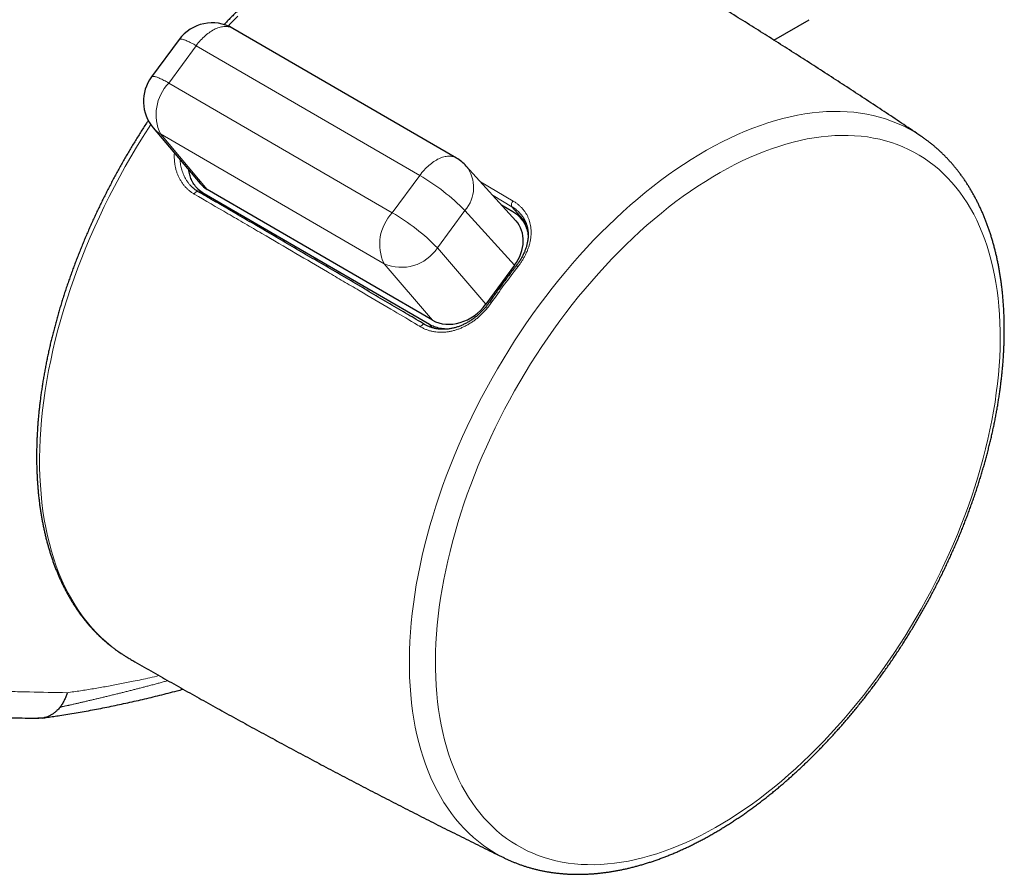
# Model space of a CAD drawing. Header units: millimetres. Extents: x 8 to 656, y 12 to 357.
# Tile 43 of 53: x 608 to 656, y 84 to 125. Entities that reach past the tile are written whole.
import ezdxf

# ---------------------------------------------------------------- set-up
doc = ezdxf.new("R2010")
doc.units = ezdxf.units.MM

msp = doc.modelspace()

# ---------------------------------------------------------------- linework, layer by layer
at = {"color": 7, "linetype": 'Continuous', "lineweight": 30}
for p, q in [((644.853, 124.131), (646.563, 125.119)), ((629.444, 118.401), (618.589, 124.697)), ((615.976, 124.154), (614.641, 122.342)), ((614.723, 119.866), (617, 117.168)), ((632.335, 115.358), (629.922, 118.016)), ((616.814, 116.984), (617.096, 116.662)), ((628.132, 110.329), (617.19, 116.675)), ((628.278, 110.538), (617.348, 116.877)), ((631.634, 116.13), (632.176, 115.816)), ((632.85, 115.166), (632.552, 115.507)), ((632.267, 113.199), (630.871, 111.304)), ((613.501, 94.146), (613.554, 94.115))]:
    msp.add_line(p, q, dxfattribs=at)
at = {"color": 252, "linetype": 'Continuous', "lineweight": 0}
for p, q in [((616.807, 123.857), (615.472, 122.045)), ((627.662, 117.561), (616.807, 123.857)), ((615.472, 122.045), (626.327, 115.749)), ((625.927, 113.277), (615.072, 119.573)), ((615.072, 119.573), (617.348, 116.877)), ((626.327, 115.749), (627.662, 117.561)), ((630.614, 117.254), (632.201, 116.317)), ((617.19, 116.675), (617.311, 116.537)), ((632.133, 116.044), (631.226, 116.579)), ((629.855, 115.855), (628.52, 114.044)), ((632.267, 113.199), (629.855, 115.855)), ((632.133, 116.044), (632.812, 115.275)), ((628.52, 114.044), (630.871, 111.304)), ((628.278, 110.538), (625.927, 113.277)), ((628.132, 110.329), (628.273, 110.167))]:
    msp.add_line(p, q, dxfattribs=at)
at = {"color": 252, "linetype": 'Continuous', "lineweight": 0, "flags": 128}
for points in [[(618.825, 125.284), (618.463, 124.913), (618.364, 124.809)], [(618.589, 124.697), (618.554, 124.716), (618.508, 124.737), (618.461, 124.754), (618.413, 124.768), (618.363, 124.778), (618.311, 124.785), (618.258, 124.789), (618.204, 124.789), (618.148, 124.786), (618.092, 124.779), (618.034, 124.769), (617.976, 124.756), (617.917, 124.739), (617.858, 124.719), (617.797, 124.695), (617.737, 124.668), (617.676, 124.638), (617.615, 124.605), (617.554, 124.569), (617.493, 124.53), (617.432, 124.488), (617.372, 124.443), (617.311, 124.395), (617.252, 124.345), (617.193, 124.292), (617.135, 124.236), (617.077, 124.178), (617.021, 124.118), (616.965, 124.056), (616.911, 123.991), (616.858, 123.925), (616.807, 123.857)], [(616.807, 123.857), (616.746, 123.892), (616.686, 123.925), (616.629, 123.956), (616.573, 123.986), (616.519, 124.013), (616.467, 124.039), (616.417, 124.062), (616.37, 124.084), (616.324, 124.103), (616.281, 124.121), (616.241, 124.136), (616.203, 124.149), (616.168, 124.16), (616.135, 124.168), (616.105, 124.174), (616.078, 124.178), (616.053, 124.18), (616.032, 124.179), (616.013, 124.176), (615.998, 124.171), (615.985, 124.164), (615.976, 124.154), (615.976, 124.154)], [(615.472, 122.045), (615.411, 122.08), (615.352, 122.113), (615.294, 122.145), (615.238, 122.174), (615.184, 122.202), (615.132, 122.228), (615.082, 122.251), (615.035, 122.273), (614.99, 122.292), (614.947, 122.309), (614.906, 122.325), (614.868, 122.338), (614.833, 122.348), (614.8, 122.357), (614.77, 122.363), (614.743, 122.367), (614.719, 122.369), (614.697, 122.368), (614.679, 122.365), (614.663, 122.36), (614.65, 122.352), (614.641, 122.343), (614.641, 122.342)], [(631.761, 84.436), (631.534, 84.552), (631.268, 84.703), (631.009, 84.866), (630.757, 85.041), (630.512, 85.227), (630.275, 85.425), (630.045, 85.635), (629.823, 85.855), (629.61, 86.088), (629.404, 86.331), (629.207, 86.585), (629.018, 86.849), (628.837, 87.124), (628.666, 87.41), (628.503, 87.705), (628.348, 88.011), (628.203, 88.326), (628.067, 88.651), (627.941, 88.985), (627.823, 89.328), (627.715, 89.68), (627.616, 90.04), (627.527, 90.409), (627.447, 90.786), (627.377, 91.171), (627.317, 91.563), (627.266, 91.962), (627.225, 92.369), (627.194, 92.782), (627.172, 93.202), (627.161, 93.628), (627.159, 94.059), (627.167, 94.497), (627.185, 94.939), (627.212, 95.387), (627.25, 95.839), (627.297, 96.295), (627.354, 96.756), (627.42, 97.22), (627.496, 97.688), (627.582, 98.159), (627.677, 98.632), (627.782, 99.108), (627.896, 99.586), (628.019, 100.066), (628.152, 100.548), (628.294, 101.03), (628.444, 101.513), (628.604, 101.997), (628.773, 102.481), (628.95, 102.964), (629.136, 103.447), (629.33, 103.93), (629.533, 104.411), (629.743, 104.89), (629.962, 105.368), (630.189, 105.843), (630.423, 106.316), (630.665, 106.786), (630.915, 107.253), (631.171, 107.717), (631.435, 108.177), (631.706, 108.632), (631.983, 109.083), (632.267, 109.53), (632.557, 109.971), (632.853, 110.407), (633.155, 110.838), (633.463, 111.262), (633.776, 111.681), (634.095, 112.093), (634.418, 112.498), (634.747, 112.896), (635.08, 113.286), (635.417, 113.669), (635.759, 114.044), (636.105, 114.411), (636.454, 114.77), (636.806, 115.12), (637.162, 115.461), (637.521, 115.793), (637.883, 116.116), (638.247, 116.429), (638.613, 116.733), (638.981, 117.026), (639.351, 117.309), (639.722, 117.582), (640.095, 117.845), (640.468, 118.096), (640.842, 118.337), (641.217, 118.567), (641.592, 118.785), (641.966, 118.992), (642.341, 119.188), (642.714, 119.372), (643.087, 119.544), (643.459, 119.704), (643.829, 119.852), (644.198, 119.988), (644.565, 120.112), (644.93, 120.224), (645.292, 120.323), (645.652, 120.41), (646.009, 120.484), (646.363, 120.546), (646.714, 120.595), (647.061, 120.632), (647.404, 120.656), (647.743, 120.667), (648.077, 120.666), (648.408, 120.652), (648.733, 120.625), (649.054, 120.586), (649.369, 120.534), (649.679, 120.469), (649.983, 120.392), (650.281, 120.303), (650.574, 120.201), (650.86, 120.087), (651.14, 119.96), (651.413, 119.821), (651.679, 119.671), (651.938, 119.508), (651.988, 119.474)], [(614.6, 120.028), (614.492, 119.862), (614.198, 119.4), (613.911, 118.933), (613.631, 118.461), (613.358, 117.986), (613.093, 117.506), (612.835, 117.023), (612.584, 116.536), (612.342, 116.047), (612.107, 115.555), (611.881, 115.06), (611.662, 114.564), (611.453, 114.066), (611.252, 113.567), (611.06, 113.068), (610.876, 112.567), (610.702, 112.066), (610.536, 111.566), (610.38, 111.066), (610.234, 110.567), (610.097, 110.068), (609.969, 109.572), (609.851, 109.077), (609.743, 108.585), (609.644, 108.095), (609.555, 107.607), (609.476, 107.123), (609.408, 106.643), (609.349, 106.166), (609.3, 105.694), (609.261, 105.226), (609.233, 104.763), (609.214, 104.305), (609.206, 103.853), (609.208, 103.406), (609.22, 102.965), (609.242, 102.531), (609.275, 102.103), (609.317, 101.683), (609.369, 101.269), (609.432, 100.863), (609.504, 100.465), (609.587, 100.075), (609.679, 99.694), (609.781, 99.321), (609.893, 98.956), (610.015, 98.601), (610.146, 98.256), (610.287, 97.92), (610.437, 97.593), (610.597, 97.277), (610.765, 96.971), (610.943, 96.676), (611.13, 96.391), (611.325, 96.117), (611.529, 95.855), (611.742, 95.603), (611.963, 95.363), (612.193, 95.134), (612.43, 94.918), (612.676, 94.713), (612.929, 94.52), (613.19, 94.339), (613.458, 94.17), (613.501, 94.146)], [(649.806, 93.114), (650.1, 93.521), (650.39, 93.933), (650.673, 94.351), (650.951, 94.773), (651.223, 95.201), (651.489, 95.633), (651.748, 96.069), (652, 96.51), (652.246, 96.954), (652.485, 97.401), (652.717, 97.851), (652.941, 98.304), (653.158, 98.759), (653.368, 99.217), (653.57, 99.676), (653.764, 100.137), (653.95, 100.598), (654.128, 101.061), (654.297, 101.524), (654.459, 101.988), (654.612, 102.451), (654.756, 102.914), (654.892, 103.376), (655.019, 103.837), (655.137, 104.296), (655.246, 104.754), (655.347, 105.21), (655.438, 105.663), (655.52, 106.114), (655.593, 106.562), (655.656, 107.007), (655.711, 107.448), (655.756, 107.885), (655.792, 108.318), (655.818, 108.747), (655.835, 109.17), (655.843, 109.589), (655.841, 110.003), (655.83, 110.41), (655.81, 110.812), (655.78, 111.208), (655.74, 111.597), (655.692, 111.98), (655.634, 112.356), (655.567, 112.724), (655.491, 113.085), (655.405, 113.438), (655.311, 113.783), (655.207, 114.12), (655.094, 114.449), (654.973, 114.769), (654.843, 115.08), (654.704, 115.382), (654.556, 115.674), (654.4, 115.957), (654.236, 116.231), (654.063, 116.494), (653.882, 116.748), (653.693, 116.991), (653.496, 117.224), (653.291, 117.446), (653.079, 117.658), (652.859, 117.858), (652.632, 118.048), (652.397, 118.226), (652.156, 118.394), (651.908, 118.549), (651.653, 118.694), (651.391, 118.827), (651.123, 118.948), (650.849, 119.057), (650.569, 119.155), (650.283, 119.241), (649.992, 119.314), (649.695, 119.376), (649.393, 119.426), (649.086, 119.464), (648.775, 119.489), (648.458, 119.503), (648.138, 119.504), (647.813, 119.493), (647.485, 119.47), (647.152, 119.435), (646.817, 119.388), (646.478, 119.329), (646.136, 119.258), (645.791, 119.174), (645.444, 119.079), (645.095, 118.972), (644.743, 118.854), (644.39, 118.723), (644.035, 118.581), (643.679, 118.428), (643.322, 118.263), (642.964, 118.087), (642.606, 117.9), (642.247, 117.701), (641.888, 117.492), (641.529, 117.272), (641.171, 117.042), (640.813, 116.801), (640.457, 116.55), (640.101, 116.288), (639.747, 116.017), (639.394, 115.736), (639.044, 115.445), (638.695, 115.145), (638.349, 114.836), (638.005, 114.518), (637.664, 114.192), (637.327, 113.856), (636.992, 113.513), (636.661, 113.161), (636.334, 112.802), (636.011, 112.435), (635.692, 112.061), (635.377, 111.68), (635.067, 111.292), (634.762, 110.898), (634.462, 110.497), (634.167, 110.091), (633.878, 109.678), (633.594, 109.261), (633.317, 108.838), (633.045, 108.41), (632.779, 107.978), (632.52, 107.542), (632.268, 107.102), (632.022, 106.658), (631.783, 106.211), (631.551, 105.76), (631.327, 105.307), (631.11, 104.852), (630.9, 104.395), (630.698, 103.935), (630.504, 103.475), (630.318, 103.013), (630.14, 102.55), (629.971, 102.087), (629.809, 101.624), (629.656, 101.16), (629.512, 100.698), (629.376, 100.236), (629.249, 99.775), (629.131, 99.315), (629.022, 98.857), (628.921, 98.401), (628.83, 97.948), (628.748, 97.497), (628.675, 97.049), (628.611, 96.605), (628.557, 96.164), (628.512, 95.726), (628.476, 95.293), (628.45, 94.865), (628.433, 94.441), (628.425, 94.022), (628.427, 93.609), (628.438, 93.201), (628.458, 92.799), (628.488, 92.403), (628.528, 92.014), (628.576, 91.631), (628.634, 91.256), (628.701, 90.887), (628.777, 90.526), (628.863, 90.173), (628.957, 89.828), (629.061, 89.491), (629.174, 89.162), (629.295, 88.843), (629.425, 88.532), (629.564, 88.23), (629.712, 87.937), (629.868, 87.654), (630.032, 87.381), (630.205, 87.117), (630.386, 86.864), (630.575, 86.62), (630.772, 86.388), (630.977, 86.165), (631.189, 85.954), (631.409, 85.753), (631.636, 85.563), (631.871, 85.385), (632.112, 85.218), (632.36, 85.062), (632.615, 84.917), (632.877, 84.785), (633.145, 84.663), (633.419, 84.554), (633.699, 84.456), (633.985, 84.371), (634.276, 84.297), (634.573, 84.235), (634.875, 84.185), (635.182, 84.148), (635.493, 84.122), (635.81, 84.109), (636.13, 84.107), (636.455, 84.118), (636.783, 84.141), (637.116, 84.176), (637.451, 84.223), (637.79, 84.283), (638.132, 84.354), (638.477, 84.437), (638.824, 84.532), (639.173, 84.639), (639.525, 84.758), (639.878, 84.888), (640.233, 85.03), (640.589, 85.183), (640.946, 85.348), (641.304, 85.524), (641.662, 85.711), (642.021, 85.91), (642.38, 86.119), (642.739, 86.339), (643.097, 86.569), (643.455, 86.81), (643.811, 87.062), (644.167, 87.323), (644.521, 87.594), (644.874, 87.875), (645.224, 88.166), (645.573, 88.466), (645.919, 88.775), (646.263, 89.093), (646.604, 89.42), (646.941, 89.755), (647.276, 90.098), (647.607, 90.45), (647.934, 90.809), (648.257, 91.176), (648.576, 91.55), (648.891, 91.931), (649.201, 92.319), (649.506, 92.713), (649.806, 93.114)], [(629.444, 118.401), (629.409, 118.421), (629.364, 118.441), (629.317, 118.458), (629.268, 118.472), (629.218, 118.482), (629.166, 118.489), (629.113, 118.493), (629.059, 118.493), (629.004, 118.49), (628.947, 118.483), (628.89, 118.473), (628.831, 118.46), (628.772, 118.443), (628.713, 118.423), (628.653, 118.399), (628.592, 118.372), (628.531, 118.343), (628.47, 118.309), (628.409, 118.273), (628.348, 118.234), (628.287, 118.192), (628.227, 118.147), (628.167, 118.099), (628.107, 118.049), (628.048, 117.996), (627.99, 117.94), (627.932, 117.882), (627.876, 117.822), (627.821, 117.76), (627.766, 117.695), (627.713, 117.629), (627.662, 117.561)], [(616.907, 116.771), (616.897, 116.776), (616.88, 116.78), (616.862, 116.78), (616.842, 116.776), (616.822, 116.768), (616.801, 116.757), (616.781, 116.742), (616.761, 116.724), (616.742, 116.704), (616.725, 116.681), (616.709, 116.657)], [(632.433, 113.137), (632.413, 113.149), (632.394, 113.158), (632.377, 113.165), (632.364, 113.169), (632.353, 113.171), (632.345, 113.169), (632.341, 113.167)], [(627.704, 110.213), (627.719, 110.238), (627.737, 110.261), (627.756, 110.282), (627.775, 110.3), (627.795, 110.315), (627.816, 110.326), (627.835, 110.335), (627.854, 110.339), (627.872, 110.339), (627.888, 110.336), (627.899, 110.331)]]:
    msp.add_lwpolyline(points, dxfattribs=at)
at = {"color": 7, "linetype": 'Continuous', "lineweight": 30}
for centre, start, end in [((617.586, 122.967), 59.8868, 143.6127), ((616.251, 121.156), 143.6127, 220.1667), ((628.441, 116.671), 42.2435, 59.8868)]:
    msp.add_arc(centre, 2, start, end, dxfattribs=at)
at = {"color": 252, "linetype": 'Continuous', "lineweight": 0}
for centre, radius, start, end in [((617.095, 120.515), 2.231, 136.6784, 204.9485), ((615.743, 120.73), 1.338, 220.2543, 239.8746), ((628.568, 116.976), 1.707, 318.9386, 37.5428), ((622.509, 108.673), 10.273, 44.3532, 59.897), ((632.36, 116.132), 0.244, 130.7632, 201.3544), ((627.95, 114.219), 2.231, 136.6784, 204.9485), ((621.175, 106.862), 10.273, 44.3532, 59.897), ((626.771, 115.194), 2.094, 246.2409, 326.6842), ((659.129, 92.101), 33.987, 141.7624, 145.463), ((631.036, 111.267), 0.14, 47.3633, 86.6034)]:
    msp.add_arc(centre, radius, start, end, dxfattribs=at)
at = {"color": 7, "linetype": 'Continuous', "lineweight": 30}
for centre, major_axis, ratio, start_param, end_param in [((618.52, 118.468), (1.505, 1.318), 0.806513, 3.126975, 3.407821), ((630.846, 114.023), (1.505, 1.318), 0.806513, 4.978694, 6.297803), ((629.45, 112.129), (1.504, 1.318), 0.806575, 3.407588, 4.978308)]:
    msp.add_ellipse(centre, major_axis=major_axis, ratio=ratio, start_param=start_param, end_param=end_param, dxfattribs=at)
at = {"color": 252, "linetype": 'Continuous', "lineweight": 0}
for points, knots in [([(641.475, 135.535), (641.253, 135.525), (640.808, 135.506), (640.142, 135.486), (639.476, 135.465), (638.733, 135.437), (637.911, 135.396), (637.009, 135.34), (636.109, 135.273), (635.21, 135.194), (634.314, 135.105), (633.413, 135.006), (632.508, 134.898), (631.599, 134.783), (630.687, 134.66), (629.772, 134.531), (628.791, 134.386), (627.744, 134.224), (626.629, 134.044), (625.511, 133.856), (624.389, 133.659), (623.262, 133.453), (622.131, 133.239), (620.997, 133.015), (619.896, 132.79), (618.829, 132.564), (617.797, 132.338), (616.761, 132.103), (615.722, 131.858), (614.68, 131.604), (613.743, 131.366), (612.915, 131.148), (612.194, 130.953), (611.472, 130.751), (610.748, 130.543), (610.022, 130.327), (609.294, 130.102), (608.631, 129.891), (608.032, 129.693), (607.5, 129.512), (606.966, 129.325), (606.43, 129.131), (605.893, 128.93), (605.353, 128.72), (604.813, 128.502), (604.328, 128.298), (603.898, 128.111), (603.523, 127.942), (603.149, 127.768), (602.774, 127.586), (602.398, 127.397), (602.022, 127.201), (601.646, 126.996), (601.269, 126.783), (600.892, 126.562), (600.514, 126.331), (600.137, 126.091), (599.761, 125.842), (599.385, 125.585), (599.009, 125.318), (598.636, 125.044), (598.262, 124.762), (597.89, 124.472), (597.518, 124.175), (597.148, 123.874), (596.41, 123.262), (595.794, 122.751), (595.302, 122.341)], [0, 0, 0, 0, 0.015625, 0.03125, 0.046875, 0.0625, 0.083336, 0.104171, 0.125007, 0.145392, 0.165778, 0.186164, 0.20655, 0.226955, 0.247361, 0.267766, 0.288172, 0.312751, 0.337332, 0.361912, 0.386491, 0.41109, 0.435689, 0.460288, 0.484886, 0.507046, 0.529208, 0.55137, 0.573532, 0.595693, 0.617852, 0.633044, 0.648237, 0.663432, 0.678626, 0.693819, 0.709011, 0.724202, 0.73526, 0.746319, 0.757366, 0.768413, 0.779527, 0.790642, 0.801756, 0.812869, 0.820539, 0.82821, 0.835881, 0.843551, 0.851254, 0.858958, 0.866662, 0.874364, 0.882139, 0.889915, 0.897691, 0.905466, 0.913297, 0.92113, 0.928964, 0.936796, 0.944692, 0.952589, 0.960487, 0.968384, 1, 1, 1, 1]), ([(595.302, 122.341), (595.247, 122.161), (595.136, 121.801), (594.976, 121.261), (594.821, 120.722), (594.673, 120.182), (594.531, 119.642), (594.396, 119.103), (594.268, 118.565), (594.148, 118.026), (594.036, 117.489), (593.933, 116.951), (593.84, 116.416), (593.755, 115.884), (593.68, 115.354), (593.615, 114.827), (593.559, 114.302), (593.511, 113.777), (593.473, 113.249), (593.444, 112.721), (593.423, 112.196), (593.411, 111.678), (593.408, 111.165), (593.412, 110.659), (593.423, 110.156), (593.441, 109.656), (593.466, 109.159), (593.497, 108.664), (593.534, 108.173), (593.582, 107.619), (593.645, 107.003), (593.726, 106.327), (593.817, 105.658), (593.92, 104.997), (594.033, 104.342), (594.148, 103.747), (594.261, 103.207), (594.371, 102.723), (594.487, 102.245), (594.611, 101.77), (594.742, 101.3), (594.883, 100.833), (595.031, 100.373), (595.175, 99.958), (595.312, 99.588), (595.441, 99.26), (595.575, 98.937), (595.715, 98.62), (595.861, 98.309), (596.013, 98.004), (596.172, 97.705), (596.34, 97.412), (596.516, 97.125), (596.701, 96.844), (596.893, 96.571), (597.093, 96.307), (597.302, 96.052), (597.519, 95.805), (597.744, 95.569), (597.973, 95.344), (598.208, 95.132), (598.448, 94.931), (598.694, 94.74), (598.947, 94.558), (599.207, 94.385), (599.473, 94.222), (599.746, 94.069), (600.023, 93.925), (600.306, 93.79), (600.593, 93.665), (600.885, 93.548), (601.184, 93.439), (601.489, 93.337), (601.801, 93.243), (602.117, 93.156), (602.47, 93.068), (602.863, 92.981), (603.295, 92.899), (603.731, 92.827), (604.171, 92.765), (604.652, 92.707), (605.174, 92.654), (605.737, 92.609), (606.303, 92.573), (606.835, 92.547), (607.33, 92.527), (607.942, 92.508), (609.016, 92.482), (609.935, 92.466), (610.548, 92.455)], [0, 0, 0, 0, 0.0106285, 0.0212579, 0.031887, 0.042515, 0.0531722, 0.0638309, 0.0744893, 0.085146, 0.0958631, 0.1065825, 0.1173019, 0.1280189, 0.1387278, 0.1494391, 0.1601505, 0.1708595, 0.181866, 0.1928746, 0.2038834, 0.2148903, 0.2257476, 0.2366063, 0.2474653, 0.2583229, 0.2692189, 0.2801159, 0.2910131, 0.3019093, 0.3172826, 0.3326606, 0.3480408, 0.3634211, 0.378799, 0.3941723, 0.405947, 0.4177218, 0.4294552, 0.4411886, 0.4530995, 0.4650121, 0.4769244, 0.4888348, 0.4977254, 0.5066171, 0.5155085, 0.5243988, 0.5332923, 0.5421876, 0.5510825, 0.5599756, 0.5690704, 0.5781676, 0.5872647, 0.5963592, 0.6055293, 0.6147022, 0.6238751, 0.6330453, 0.641972, 0.6509012, 0.6598306, 0.6687574, 0.677761, 0.6867669, 0.695773, 0.7047769, 0.7137782, 0.7227813, 0.7317847, 0.7407863, 0.7500373, 0.7592897, 0.7685423, 0.7777937, 0.7900645, 0.8023376, 0.8146124, 0.8268872, 0.8391594, 0.85457, 0.8699817, 0.885394, 0.9008055, 0.9132007, 0.9255959, 0.9503487, 1, 1, 1, 1]), ([(616.709, 116.657), (616.667, 116.682), (616.583, 116.734), (616.466, 116.824), (616.355, 116.924), (616.252, 117.032), (616.158, 117.149), (616.073, 117.274), (615.996, 117.407), (615.93, 117.547), (615.872, 117.692), (615.825, 117.844), (615.788, 118.001), (615.762, 118.162), (615.747, 118.328), (615.742, 118.49), (615.747, 118.598), (615.75, 118.649)], [0, 0, 0, 0, 0.066658, 0.133546, 0.200514, 0.267407, 0.334068, 0.400684, 0.467521, 0.534436, 0.601279, 0.667901, 0.735457, 0.803235, 0.871091, 0.938872, 1, 1, 1, 1]), ([(616.025, 118.323), (616.026, 118.303), (616.029, 118.24), (616.042, 118.137), (616.063, 118.011), (616.092, 117.886), (616.129, 117.761), (616.174, 117.64), (616.226, 117.522), (616.289, 117.402), (616.365, 117.28), (616.44, 117.178), (616.489, 117.121), (616.505, 117.102)], [0, 0, 0, 0, 0.042716, 0.133621, 0.224799, 0.320081, 0.41568, 0.513004, 0.609582, 0.706495, 0.82324, 0.940589, 1, 1, 1, 1]), ([(627.704, 110.213), (627.607, 110.271), (627.124, 110.556), (626.127, 111.144), (624.972, 111.825), (623.948, 112.428), (622.924, 113.029), (621.606, 113.801), (620.271, 114.582), (619.173, 115.223), (618.076, 115.862), (617.256, 116.339), (616.709, 116.657)], [0, 0, 0, 0, 0.02612, 0.130602, 0.269912, 0.339567, 0.409221, 0.548543, 0.699023, 0.774265, 0.849504, 1, 1, 1, 1]), ([(632.201, 116.317), (632.243, 116.291), (632.328, 116.238), (632.445, 116.148), (632.553, 116.052), (632.652, 115.948), (632.741, 115.837), (632.82, 115.72), (632.888, 115.597), (632.946, 115.468), (632.993, 115.335), (633.03, 115.197), (633.055, 115.054), (633.068, 114.908), (633.071, 114.759), (633.063, 114.608), (633.044, 114.454), (633.013, 114.299), (632.971, 114.141), (632.918, 113.984), (632.854, 113.828), (632.783, 113.678), (632.705, 113.535), (632.622, 113.4), (632.532, 113.266), (632.466, 113.18), (632.433, 113.137)], [0, 0, 0, 0, 0.041699, 0.083542, 0.125433, 0.167277, 0.208976, 0.250659, 0.29248, 0.334351, 0.376177, 0.417862, 0.459949, 0.502173, 0.544445, 0.586672, 0.628761, 0.671715, 0.714811, 0.757957, 0.801054, 0.844007, 0.88297, 0.922004, 0.961038, 1, 1, 1, 1]), ([(632.547, 115.703), (632.528, 115.725), (632.484, 115.774), (632.409, 115.845), (632.323, 115.916), (632.232, 115.983), (632.166, 116.023), (632.133, 116.044)], [0, 0, 0, 0, 0.166711, 0.373983, 0.582302, 0.790621, 1, 1, 1, 1]), ([(631.131, 111.37), (631.095, 111.32), (631.024, 111.219), (630.906, 111.075), (630.782, 110.936), (630.651, 110.805), (630.514, 110.68), (630.371, 110.564), (630.223, 110.456), (630.07, 110.357), (629.913, 110.267), (629.754, 110.188), (629.592, 110.119), (629.427, 110.062), (629.262, 110.015), (629.096, 109.98), (628.932, 109.957), (628.769, 109.946), (628.608, 109.948), (628.449, 109.961), (628.294, 109.986), (628.14, 110.023), (627.99, 110.073), (627.843, 110.136), (627.75, 110.188), (627.704, 110.213)], [0, 0, 0, 0, 0.04344, 0.087028, 0.130667, 0.174255, 0.217696, 0.261137, 0.304727, 0.348367, 0.391956, 0.435396, 0.478773, 0.522303, 0.565882, 0.609408, 0.652781, 0.695531, 0.738433, 0.781385, 0.824284, 0.867031, 0.911335, 0.955696, 1, 1, 1, 1]), ([(610.548, 92.455), (610.76, 92.485), (611.185, 92.546), (611.823, 92.648), (612.463, 92.758), (613.105, 92.878), (613.802, 93.016), (614.436, 93.15), (614.858, 93.248), (615.009, 93.283)], [0, 0, 0, 0, 0.143713, 0.287437, 0.431165, 0.57489, 0.718604, 0.898695, 1, 1, 1, 1]), ([(615.437, 93.04), (615.379, 93.024), (615.253, 92.989), (615.062, 92.937), (614.862, 92.883), (614.663, 92.83), (614.467, 92.778), (614.277, 92.728), (614.093, 92.681), (613.916, 92.635), (613.734, 92.589), (613.549, 92.542), (613.36, 92.494), (613.178, 92.449), (612.992, 92.403), (612.803, 92.356), (612.609, 92.309), (612.424, 92.264), (612.245, 92.222), (612.073, 92.18), (611.899, 92.139), (611.726, 92.098), (611.551, 92.058), (611.383, 92.019), (611.221, 91.981), (611.065, 91.945), (610.935, 91.915), (610.831, 91.891), (610.75, 91.873), (610.683, 91.858), (610.627, 91.845), (610.583, 91.835), (610.535, 91.824), (610.486, 91.814), (610.438, 91.804), (610.393, 91.795), (610.354, 91.787), (610.321, 91.78), (610.297, 91.775), (610.279, 91.77), (610.268, 91.767), (610.263, 91.765), (610.261, 91.764), (610.261, 91.764), (610.26, 91.764), (610.26, 91.763), (610.26, 91.763), (610.26, 91.762), (610.26, 91.761), (610.26, 91.761), (610.259, 91.76), (610.259, 91.76), (610.259, 91.76), (610.258, 91.759), (610.256, 91.758), (610.252, 91.757), (610.244, 91.755), (610.232, 91.752), (610.219, 91.749), (610.203, 91.746), (610.193, 91.744), (610.187, 91.743)], [0, 0, 0, 0, 0.033774, 0.072536, 0.110188, 0.149384, 0.187077, 0.223513, 0.258722, 0.292753, 0.325677, 0.363106, 0.399171, 0.434043, 0.467557, 0.505899, 0.542716, 0.578071, 0.612059, 0.644781, 0.676308, 0.710693, 0.743689, 0.775387, 0.805782, 0.835274, 0.863644, 0.878952, 0.893949, 0.908807, 0.917013, 0.924979, 0.933647, 0.943882, 0.95248, 0.961164, 0.969342, 0.974787, 0.979366, 0.982833, 0.984949, 0.985246, 0.985452, 0.985528, 0.985593, 0.985653, 0.985712, 0.98584, 0.986272, 0.986399, 0.986459, 0.986519, 0.986584, 0.98666, 0.986864, 0.987596, 0.988926, 0.991029, 0.994072, 0.996756, 1, 1, 1, 1])]:
    msp.add_open_spline(points, degree=3, knots=knots, dxfattribs=at)
at = {"color": 7, "linetype": 'Continuous', "lineweight": 30}
for points, knots in [([(634.443, 130.435), (634.43, 130.442), (634.372, 130.476), (634.267, 130.533), (634.127, 130.605), (633.985, 130.675), (633.841, 130.741), (633.696, 130.805), (633.55, 130.865), (633.402, 130.923), (633.252, 130.977), (633.101, 131.029), (632.949, 131.077), (632.794, 131.122), (632.639, 131.165), (632.482, 131.204), (632.324, 131.24), (632.164, 131.273), (632.003, 131.303), (631.84, 131.33), (631.677, 131.354), (631.512, 131.374), (631.345, 131.392), (631.178, 131.406), (631.009, 131.417), (630.84, 131.425), (630.669, 131.43), (630.497, 131.432), (630.323, 131.431), (630.149, 131.426), (629.974, 131.419), (629.798, 131.408), (629.621, 131.394), (629.443, 131.377), (629.264, 131.356), (629.084, 131.333), (628.903, 131.306), (628.722, 131.277), (628.539, 131.244), (628.357, 131.208), (628.173, 131.169), (627.989, 131.126), (627.804, 131.081), (627.618, 131.033), (627.432, 130.981), (627.245, 130.926), (627.058, 130.869), (626.871, 130.808), (626.683, 130.744), (626.494, 130.677), (626.305, 130.607), (626.116, 130.534), (625.927, 130.459), (625.737, 130.38), (625.547, 130.298), (625.357, 130.213), (625.166, 130.125), (624.976, 130.035), (624.785, 129.941), (624.594, 129.845), (624.404, 129.745), (624.213, 129.643), (624.022, 129.538), (623.831, 129.431), (623.641, 129.32), (623.45, 129.207), (623.259, 129.091), (623.069, 128.972), (622.879, 128.85), (622.689, 128.726), (622.499, 128.599), (622.31, 128.469), (622.121, 128.337), (621.932, 128.202), (621.744, 128.065), (621.556, 127.925), (621.368, 127.783), (621.181, 127.638), (620.994, 127.49), (620.808, 127.34), (620.623, 127.188), (620.438, 127.033), (620.253, 126.876), (620.07, 126.716), (619.886, 126.555), (619.704, 126.39), (619.522, 126.224), (619.341, 126.055), (619.161, 125.884), (618.982, 125.711), (618.803, 125.536), (618.625, 125.359), (618.449, 125.179), (618.294, 125.02), (618.199, 124.92), (618.162, 124.881)], [0, 0, 0, 0, 0.002969, 0.013651, 0.024333, 0.035016, 0.045701, 0.056388, 0.067078, 0.077772, 0.08847, 0.099173, 0.109882, 0.120597, 0.131319, 0.142047, 0.152783, 0.163527, 0.174279, 0.185039, 0.195807, 0.206584, 0.21737, 0.228165, 0.238968, 0.24978, 0.2606, 0.271429, 0.282266, 0.293112, 0.303965, 0.314826, 0.325694, 0.33657, 0.347452, 0.358341, 0.369236, 0.380137, 0.391043, 0.401955, 0.412871, 0.423792, 0.434718, 0.445647, 0.45658, 0.467516, 0.478455, 0.489397, 0.500341, 0.511288, 0.522237, 0.533187, 0.544139, 0.555092, 0.566046, 0.577002, 0.587958, 0.598914, 0.609871, 0.620829, 0.631786, 0.642744, 0.653702, 0.664659, 0.675616, 0.686573, 0.697529, 0.708485, 0.719441, 0.730395, 0.741349, 0.752303, 0.763256, 0.774207, 0.785159, 0.796109, 0.807059, 0.818007, 0.828955, 0.839902, 0.850848, 0.861793, 0.872738, 0.883681, 0.894624, 0.905566, 0.916507, 0.927447, 0.938386, 0.949324, 0.960262, 0.971199, 0.982135, 0.99307, 1, 1, 1, 1]), ([(651.988, 119.474), (651.925, 119.517), (651.579, 119.75), (650.951, 120.17), (650.102, 120.734), (649.251, 121.295), (648.398, 121.854), (647.543, 122.41), (646.686, 122.963), (645.827, 123.513), (644.966, 124.06), (644.103, 124.605), (643.238, 125.147), (642.372, 125.686), (641.503, 126.222), (640.633, 126.756), (639.761, 127.286), (638.887, 127.814), (638.011, 128.339), (637.133, 128.861), (636.254, 129.38), (635.377, 129.894), (634.792, 130.233), (634.502, 130.402)], [0, 0, 0, 0, 0.011175, 0.060623, 0.110075, 0.159532, 0.208992, 0.258455, 0.307921, 0.357391, 0.406863, 0.456337, 0.505814, 0.555292, 0.604772, 0.654254, 0.703737, 0.753221, 0.802705, 0.85219, 0.901675, 0.95116, 1, 1, 1, 1]), ([(614.48, 120.229), (614.451, 120.185), (614.373, 120.067), (614.248, 119.874), (614.105, 119.65), (613.964, 119.424), (613.824, 119.197), (613.686, 118.969), (613.549, 118.74), (613.414, 118.51), (613.281, 118.279), (613.15, 118.047), (613.02, 117.814), (612.892, 117.581), (612.766, 117.346), (612.642, 117.111), (612.519, 116.874), (612.399, 116.637), (612.28, 116.4), (612.163, 116.161), (612.048, 115.922), (611.935, 115.683), (611.824, 115.442), (611.715, 115.202), (611.608, 114.961), (611.502, 114.719), (611.399, 114.477), (611.298, 114.235), (611.199, 113.992), (611.102, 113.749), (611.007, 113.506), (610.914, 113.263), (610.824, 113.019), (610.735, 112.775), (610.649, 112.532), (610.564, 112.288), (610.482, 112.044), (610.402, 111.8), (610.324, 111.556), (610.249, 111.313), (610.176, 111.069), (610.105, 110.826), (610.036, 110.583), (609.969, 110.34), (609.905, 110.097), (609.843, 109.855), (609.783, 109.613), (609.726, 109.372), (609.67, 109.131), (609.618, 108.89), (609.567, 108.65), (609.519, 108.411), (609.473, 108.172), (609.43, 107.934), (609.389, 107.697), (609.35, 107.46), (609.314, 107.224), (609.28, 106.989), (609.248, 106.754), (609.219, 106.521), (609.192, 106.288), (609.168, 106.056), (609.146, 105.826), (609.127, 105.596), (609.11, 105.367), (609.095, 105.14), (609.083, 104.914), (609.073, 104.688), (609.066, 104.464), (609.061, 104.241), (609.059, 104.02), (609.059, 103.8), (609.061, 103.581), (609.066, 103.363), (609.074, 103.147), (609.084, 102.932), (609.096, 102.719), (609.111, 102.508), (609.128, 102.298), (609.148, 102.089), (609.17, 101.882), (609.194, 101.677), (609.222, 101.473), (609.251, 101.272), (609.283, 101.072), (609.317, 100.873), (609.354, 100.677), (609.394, 100.482), (609.435, 100.29), (609.479, 100.099), (609.526, 99.91), (609.575, 99.724), (609.626, 99.539), (609.68, 99.357), (609.736, 99.176), (609.795, 98.998), (609.855, 98.821), (609.919, 98.647), (609.984, 98.476), (610.052, 98.306), (610.122, 98.139), (610.195, 97.974), (610.27, 97.812), (610.347, 97.651), (610.426, 97.494), (610.508, 97.338), (610.591, 97.186), (610.677, 97.035), (610.766, 96.887), (610.856, 96.742), (610.949, 96.599), (611.043, 96.459), (611.14, 96.322), (611.239, 96.187), (611.34, 96.055), (611.443, 95.925), (611.548, 95.798), (611.655, 95.674), (611.765, 95.553), (611.876, 95.434), (611.989, 95.318), (612.104, 95.205), (612.221, 95.095), (612.34, 94.988), (612.46, 94.883), (612.583, 94.782), (612.707, 94.683), (612.834, 94.587), (612.962, 94.494), (613.092, 94.403), (613.223, 94.316), (613.357, 94.232), (613.448, 94.176), (613.496, 94.148), (613.498, 94.147)], [0, 0, 0, 0, 0.004548, 0.01222, 0.019891, 0.027563, 0.035234, 0.042906, 0.050577, 0.058249, 0.06592, 0.073591, 0.081263, 0.088934, 0.096606, 0.104277, 0.111949, 0.119621, 0.127293, 0.134965, 0.142637, 0.150309, 0.157982, 0.165654, 0.173327, 0.181001, 0.188674, 0.196348, 0.204022, 0.211696, 0.219371, 0.227046, 0.234722, 0.242398, 0.250074, 0.25775, 0.265428, 0.273105, 0.280783, 0.288462, 0.29614, 0.30382, 0.3115, 0.31918, 0.326862, 0.334543, 0.342225, 0.349908, 0.357592, 0.365276, 0.37296, 0.380645, 0.388331, 0.396018, 0.403705, 0.411393, 0.419081, 0.42677, 0.43446, 0.44215, 0.449841, 0.457533, 0.465225, 0.472918, 0.480611, 0.488305, 0.495999, 0.503694, 0.51139, 0.519086, 0.526782, 0.534479, 0.542176, 0.549873, 0.55757, 0.565268, 0.572966, 0.580663, 0.588361, 0.596058, 0.603755, 0.611452, 0.619148, 0.626843, 0.634538, 0.642232, 0.649924, 0.657616, 0.665306, 0.672994, 0.680681, 0.688366, 0.696048, 0.703729, 0.711406, 0.719081, 0.726753, 0.734422, 0.742087, 0.749748, 0.757406, 0.765059, 0.772708, 0.780352, 0.787992, 0.795626, 0.803255, 0.810879, 0.818497, 0.826109, 0.833716, 0.841316, 0.84891, 0.856498, 0.86408, 0.871655, 0.879225, 0.886788, 0.894346, 0.901897, 0.909443, 0.916983, 0.924518, 0.932048, 0.939574, 0.947095, 0.954612, 0.962126, 0.969636, 0.977144, 0.98465, 0.992154, 0.999657, 1, 1, 1, 1]), ([(649.855, 92.989), (649.882, 93.025), (649.96, 93.132), (650.088, 93.309), (650.239, 93.521), (650.389, 93.734), (650.536, 93.948), (650.683, 94.164), (650.828, 94.381), (650.971, 94.6), (651.113, 94.819), (651.253, 95.04), (651.391, 95.262), (651.528, 95.486), (651.664, 95.71), (651.797, 95.935), (651.929, 96.162), (652.059, 96.389), (652.187, 96.618), (652.314, 96.847), (652.439, 97.077), (652.561, 97.308), (652.683, 97.54), (652.802, 97.773), (652.919, 98.006), (653.035, 98.24), (653.148, 98.475), (653.26, 98.71), (653.369, 98.946), (653.477, 99.183), (653.583, 99.42), (653.687, 99.657), (653.788, 99.895), (653.888, 100.134), (653.985, 100.372), (654.081, 100.611), (654.174, 100.85), (654.266, 101.09), (654.355, 101.33), (654.442, 101.57), (654.527, 101.81), (654.609, 102.05), (654.69, 102.29), (654.768, 102.53), (654.844, 102.77), (654.918, 103.01), (654.99, 103.25), (655.059, 103.49), (655.127, 103.729), (655.191, 103.968), (655.254, 104.208), (655.314, 104.446), (655.372, 104.685), (655.428, 104.923), (655.481, 105.161), (655.532, 105.398), (655.581, 105.634), (655.627, 105.871), (655.671, 106.106), (655.712, 106.341), (655.751, 106.576), (655.788, 106.809), (655.822, 107.042), (655.854, 107.274), (655.883, 107.506), (655.91, 107.736), (655.934, 107.966), (655.957, 108.195), (655.976, 108.423), (655.993, 108.65), (656.008, 108.876), (656.02, 109.1), (656.03, 109.324), (656.037, 109.547), (656.041, 109.768), (656.043, 109.988), (656.043, 110.207), (656.04, 110.425), (656.035, 110.641), (656.027, 110.856), (656.017, 111.07), (656.004, 111.282), (655.988, 111.493), (655.97, 111.702), (655.95, 111.91), (655.927, 112.116), (655.901, 112.32), (655.873, 112.523), (655.842, 112.724), (655.809, 112.923), (655.773, 113.121), (655.735, 113.317), (655.695, 113.51), (655.651, 113.702), (655.606, 113.892), (655.558, 114.081), (655.507, 114.267), (655.454, 114.451), (655.398, 114.633), (655.34, 114.813), (655.28, 114.99), (655.217, 115.166), (655.151, 115.339), (655.084, 115.51), (655.013, 115.679), (654.941, 115.845), (654.866, 116.009), (654.789, 116.171), (654.709, 116.33), (654.627, 116.487), (654.543, 116.641), (654.457, 116.793), (654.368, 116.942), (654.277, 117.089), (654.184, 117.233), (654.089, 117.375), (653.991, 117.513), (653.892, 117.649), (653.79, 117.783), (653.686, 117.914), (653.58, 118.041), (653.472, 118.167), (653.362, 118.289), (653.25, 118.409), (653.137, 118.526), (653.021, 118.64), (652.903, 118.751), (652.783, 118.859), (652.662, 118.965), (652.538, 119.067), (652.413, 119.167), (652.286, 119.264), (652.157, 119.358), (652.058, 119.428), (652.001, 119.466), (651.988, 119.474)], [0, 0, 0, 0, 0.004028, 0.011644, 0.019259, 0.026874, 0.034488, 0.042102, 0.049716, 0.057329, 0.064942, 0.072555, 0.080167, 0.08778, 0.095392, 0.103004, 0.110617, 0.118229, 0.125841, 0.133453, 0.141066, 0.148678, 0.156291, 0.163904, 0.171517, 0.17913, 0.186744, 0.194358, 0.201973, 0.209588, 0.217203, 0.224819, 0.232436, 0.240053, 0.247671, 0.255289, 0.262908, 0.270528, 0.278149, 0.285771, 0.293393, 0.301016, 0.30864, 0.316265, 0.323891, 0.331518, 0.339147, 0.346776, 0.354406, 0.362038, 0.36967, 0.377304, 0.384939, 0.392575, 0.400213, 0.407852, 0.415492, 0.423133, 0.430776, 0.43842, 0.446065, 0.453712, 0.46136, 0.46901, 0.47666, 0.484312, 0.491966, 0.49962, 0.507276, 0.514933, 0.522591, 0.53025, 0.537911, 0.545572, 0.553234, 0.560897, 0.56856, 0.576224, 0.583889, 0.591553, 0.599218, 0.606883, 0.614548, 0.622212, 0.629876, 0.637538, 0.6452, 0.65286, 0.660518, 0.668175, 0.675829, 0.683481, 0.691129, 0.698774, 0.706416, 0.714053, 0.721686, 0.729314, 0.736937, 0.744553, 0.752164, 0.759767, 0.767364, 0.774953, 0.782533, 0.790106, 0.797669, 0.805223, 0.812767, 0.820301, 0.827824, 0.835337, 0.842838, 0.850328, 0.857807, 0.865274, 0.872729, 0.880173, 0.887605, 0.895025, 0.902433, 0.90983, 0.917216, 0.924591, 0.931956, 0.939311, 0.946656, 0.953992, 0.96132, 0.96864, 0.975953, 0.98326, 0.990561, 0.997858, 1, 1, 1, 1]), ([(617.19, 116.675), (617.156, 116.696), (617.088, 116.737), (616.992, 116.81), (616.9, 116.891), (616.814, 116.981), (616.735, 117.079), (616.663, 117.187), (616.601, 117.3), (616.55, 117.416), (616.508, 117.534), (616.476, 117.657), (616.456, 117.753), (616.451, 117.808), (616.45, 117.82)], [0, 0, 0, 0, 0.083605, 0.169376, 0.257081, 0.346533, 0.437605, 0.530232, 0.624272, 0.711453, 0.799314, 0.887621, 0.97617, 1, 1, 1, 1]), ([(616.907, 116.772), (616.899, 116.776), (616.87, 116.793), (616.821, 116.825), (616.761, 116.867), (616.702, 116.912), (616.645, 116.96), (616.591, 117.011), (616.544, 117.058), (616.517, 117.09), (616.506, 117.102)], [0, 0, 0, 0, 0.053073, 0.194695, 0.336634, 0.478729, 0.620788, 0.762618, 0.903984, 1, 1, 1, 1]), ([(627.899, 110.331), (627.628, 110.491), (627.062, 110.825), (626.202, 111.333), (625.318, 111.854), (624.435, 112.373), (623.553, 112.891), (622.672, 113.408), (621.793, 113.923), (620.915, 114.437), (620.038, 114.949), (619.162, 115.46), (618.288, 115.969), (617.536, 116.406), (617.076, 116.673), (616.907, 116.771)], [0, 0, 0, 0, 0.073225, 0.153198, 0.233183, 0.313178, 0.393183, 0.473198, 0.55322, 0.633249, 0.713286, 0.793327, 0.873374, 0.953424, 1, 1, 1, 1]), ([(632.176, 115.816), (632.21, 115.795), (632.278, 115.754), (632.374, 115.681), (632.465, 115.6), (632.552, 115.51), (632.631, 115.411), (632.703, 115.304), (632.764, 115.191), (632.816, 115.075), (632.857, 114.957), (632.89, 114.834), (632.913, 114.718), (632.92, 114.641), (632.923, 114.609)], [0, 0, 0, 0, 0.080193, 0.162464, 0.24659, 0.332392, 0.419747, 0.508594, 0.598797, 0.68242, 0.766695, 0.851399, 0.936334, 1, 1, 1, 1]), ([(632.548, 115.704), (632.55, 115.702), (632.568, 115.682), (632.599, 115.643), (632.641, 115.587), (632.681, 115.529), (632.718, 115.469), (632.752, 115.407), (632.783, 115.343), (632.811, 115.277), (632.837, 115.21), (632.859, 115.142), (632.878, 115.072), (632.894, 115.002), (632.906, 114.93), (632.916, 114.859), (632.922, 114.786), (632.925, 114.713), (632.925, 114.639), (632.921, 114.564), (632.915, 114.488), (632.906, 114.411), (632.893, 114.334), (632.878, 114.257), (632.859, 114.18), (632.838, 114.102), (632.814, 114.025), (632.787, 113.948), (632.757, 113.87), (632.724, 113.793), (632.688, 113.717), (632.65, 113.64), (632.609, 113.564), (632.565, 113.489), (632.519, 113.415), (632.47, 113.342), (632.419, 113.269), (632.376, 113.211), (632.349, 113.177), (632.341, 113.167)], [0, 0, 0, 0, 0.0036282, 0.0314644, 0.0595499, 0.0878544, 0.116343, 0.1449773, 0.1737164, 0.2025174, 0.2313364, 0.2601151, 0.2888109, 0.3173831, 0.3457935, 0.3740074, 0.4020078, 0.4295614, 0.4576465, 0.4858071, 0.5140053, 0.5421969, 0.5703317, 0.598369, 0.6262918, 0.653945, 0.6819218, 0.7097896, 0.7375971, 0.7653934, 0.7932203, 0.8211171, 0.8490384, 0.8767985, 0.9045456, 0.9323302, 0.9601351, 0.9879399, 1, 1, 1, 1]), ([(632.341, 113.167), (632.313, 113.131), (632.232, 113.028), (632.099, 112.856), (631.942, 112.65), (631.786, 112.443), (631.632, 112.234), (631.479, 112.024), (631.327, 111.812), (631.182, 111.606), (631.089, 111.471), (631.044, 111.407)], [0, 0, 0, 0, 0.062584, 0.181387, 0.300189, 0.418989, 0.537787, 0.656584, 0.775379, 0.894172, 1, 1, 1, 1]), ([(631.044, 111.407), (631.041, 111.401), (631.02, 111.371), (630.98, 111.316), (630.925, 111.243), (630.867, 111.171), (630.807, 111.101), (630.746, 111.033), (630.683, 110.966), (630.618, 110.902), (630.552, 110.84), (630.484, 110.78), (630.414, 110.721), (630.343, 110.664), (630.27, 110.61), (630.196, 110.557), (630.12, 110.507), (630.043, 110.459), (629.965, 110.414), (629.887, 110.372), (629.808, 110.333), (629.729, 110.296), (629.65, 110.262), (629.571, 110.232), (629.491, 110.205), (629.411, 110.18), (629.331, 110.158), (629.25, 110.139), (629.169, 110.123), (629.088, 110.11), (629.008, 110.101), (628.928, 110.094), (628.848, 110.091), (628.769, 110.09), (628.691, 110.093), (628.613, 110.099), (628.537, 110.109), (628.461, 110.121), (628.385, 110.137), (628.311, 110.155), (628.238, 110.177), (628.167, 110.202), (628.096, 110.231), (628.027, 110.262), (627.961, 110.295), (627.919, 110.319), (627.899, 110.331)], [0, 0, 0, 0, 0.005121, 0.02818, 0.051305, 0.074466, 0.097636, 0.120778, 0.143861, 0.166845, 0.189615, 0.21255, 0.235628, 0.258825, 0.282117, 0.305476, 0.328875, 0.352286, 0.375669, 0.398997, 0.422243, 0.445381, 0.468389, 0.491247, 0.513969, 0.536874, 0.560009, 0.583184, 0.606378, 0.62957, 0.652736, 0.675859, 0.698926, 0.722157, 0.745257, 0.76834, 0.791454, 0.814638, 0.83794, 0.861398, 0.884691, 0.90796, 0.931306, 0.954706, 0.978135, 1, 1, 1, 1]), ([(629.033, 110.104), (629.004, 110.104), (628.922, 110.102), (628.791, 110.113), (628.642, 110.136), (628.501, 110.171), (628.37, 110.214), (628.246, 110.266), (628.17, 110.308), (628.132, 110.329)], [0, 0, 0, 0, 0.086782, 0.248664, 0.407648, 0.560835, 0.710872, 0.857412, 1, 1, 1, 1]), ([(613.554, 94.115), (613.611, 94.082), (613.963, 93.879), (614.611, 93.509), (615.499, 93.004), (616.388, 92.503), (617.279, 92.005), (618.172, 91.509), (619.066, 91.017), (619.962, 90.528), (620.859, 90.041), (621.758, 89.558), (622.658, 89.078), (623.56, 88.601), (624.463, 88.127), (625.368, 87.656), (626.274, 87.188), (627.181, 86.724), (628.09, 86.262), (629, 85.803), (629.912, 85.348), (630.824, 84.896), (631.441, 84.592), (631.754, 84.44), (631.761, 84.436)], [0, 0, 0, 0, 0.009593, 0.059076, 0.108559, 0.15804, 0.207519, 0.256996, 0.306472, 0.355945, 0.405416, 0.454883, 0.504348, 0.553809, 0.603267, 0.652721, 0.702171, 0.751617, 0.801058, 0.850494, 0.899925, 0.949351, 0.998771, 1, 1, 1, 1]), ([(597.181, 93.174), (597.188, 93.17), (597.25, 93.135), (597.369, 93.07), (597.539, 92.98), (597.712, 92.892), (597.887, 92.807), (598.066, 92.725), (598.246, 92.644), (598.43, 92.567), (598.616, 92.491), (598.805, 92.418), (598.997, 92.348), (599.19, 92.281), (599.386, 92.216), (599.586, 92.152), (599.794, 92.09), (600.005, 92.03), (600.221, 91.973), (600.441, 91.918), (600.665, 91.864), (600.894, 91.814), (601.126, 91.765), (601.364, 91.719), (601.606, 91.676), (601.855, 91.634), (602.11, 91.595), (602.373, 91.558), (602.645, 91.522), (602.926, 91.489), (603.217, 91.457), (603.519, 91.428), (603.83, 91.401), (604.152, 91.376), (604.487, 91.353), (604.835, 91.332), (605.2, 91.314), (605.583, 91.297), (605.963, 91.283), (606.339, 91.272), (606.702, 91.262), (607.138, 91.252), (607.596, 91.242), (608.125, 91.233), (608.631, 91.223), (608.994, 91.217), (609.162, 91.213)], [0, 0, 0, 0, 0.001829, 0.017022, 0.032317, 0.047721, 0.063242, 0.078885, 0.09466, 0.110572, 0.12663, 0.142842, 0.159215, 0.175723, 0.1919, 0.209046, 0.226468, 0.24418, 0.262186, 0.28049, 0.299096, 0.318007, 0.33724, 0.356708, 0.376625, 0.397033, 0.417982, 0.439532, 0.461751, 0.484732, 0.508689, 0.533344, 0.558785, 0.58511, 0.612439, 0.640919, 0.670728, 0.702089, 0.735269, 0.764339, 0.794983, 0.825527, 0.872577, 0.909218, 0.957718, 1, 1, 1, 1]), ([(631.762, 84.436), (631.766, 84.434), (631.818, 84.408), (631.919, 84.361), (632.064, 84.296), (632.211, 84.234), (632.359, 84.175), (632.509, 84.119), (632.661, 84.066), (632.814, 84.016), (632.968, 83.969), (633.124, 83.925), (633.281, 83.884), (633.44, 83.847), (633.6, 83.812), (633.762, 83.781), (633.925, 83.753), (634.089, 83.727), (634.254, 83.705), (634.421, 83.687), (634.589, 83.671), (634.758, 83.658), (634.929, 83.649), (635.1, 83.643), (635.273, 83.64), (635.447, 83.64), (635.621, 83.643), (635.797, 83.65), (635.974, 83.66), (636.152, 83.673), (636.331, 83.689), (636.51, 83.708), (636.691, 83.731), (636.872, 83.757), (637.054, 83.786), (637.237, 83.818), (637.42, 83.854), (637.604, 83.892), (637.789, 83.934), (637.975, 83.979), (638.161, 84.027), (638.347, 84.079), (638.534, 84.133), (638.721, 84.191), (638.909, 84.251), (639.097, 84.315), (639.286, 84.382), (639.475, 84.452), (639.664, 84.525), (639.853, 84.601), (640.043, 84.68), (640.233, 84.762), (640.422, 84.847), (640.612, 84.935), (640.803, 85.026), (640.993, 85.12), (641.183, 85.217), (641.373, 85.316), (641.563, 85.419), (641.753, 85.524), (641.942, 85.633), (642.132, 85.744), (642.321, 85.858), (642.511, 85.974), (642.7, 86.093), (642.888, 86.215), (643.077, 86.34), (643.265, 86.467), (643.452, 86.597), (643.639, 86.73), (643.826, 86.865), (644.013, 87.003), (644.199, 87.143), (644.384, 87.286), (644.569, 87.432), (644.753, 87.579), (644.937, 87.73), (645.12, 87.882), (645.302, 88.037), (645.484, 88.195), (645.665, 88.354), (645.845, 88.516), (646.024, 88.681), (646.203, 88.847), (646.381, 89.016), (646.558, 89.187), (646.734, 89.36), (646.909, 89.535), (647.083, 89.712), (647.256, 89.892), (647.428, 90.073), (647.6, 90.256), (647.77, 90.442), (647.939, 90.629), (648.107, 90.818), (648.274, 91.009), (648.44, 91.202), (648.604, 91.397), (648.768, 91.593), (648.93, 91.792), (649.091, 91.992), (649.25, 92.193), (649.409, 92.397), (649.566, 92.602), (649.714, 92.799), (649.81, 92.928), (649.855, 92.989)], [0, 0, 0, 0, 0.0008667, 0.0102197, 0.0195761, 0.0289371, 0.0383035, 0.0476766, 0.0570572, 0.0664464, 0.075845, 0.0852539, 0.0946739, 0.1041056, 0.1135497, 0.1230068, 0.1324774, 0.1419619, 0.1514607, 0.160974, 0.1705021, 0.180045, 0.1896029, 0.1991756, 0.2087631, 0.2183653, 0.2279819, 0.2376126, 0.2472572, 0.2569153, 0.2665864, 0.2762701, 0.2859659, 0.2956734, 0.3053919, 0.3151209, 0.32486, 0.3346084, 0.3443656, 0.3541311, 0.3639042, 0.3736845, 0.3834713, 0.3932642, 0.4030626, 0.412866, 0.4226738, 0.4324858, 0.4423012, 0.4521199, 0.4619413, 0.4717651, 0.4815908, 0.4914182, 0.501247, 0.5110768, 0.5209073, 0.5307384, 0.5405697, 0.550401, 0.560232, 0.5700627, 0.5798928, 0.5897221, 0.5995506, 0.6093782, 0.6192046, 0.6290299, 0.6388539, 0.6486766, 0.6584979, 0.6683177, 0.678136, 0.6879528, 0.6977681, 0.7075817, 0.7173937, 0.7272042, 0.737013, 0.7468201, 0.7566257, 0.7664296, 0.776232, 0.7860327, 0.7958319, 0.8056296, 0.8154258, 0.8252204, 0.8350136, 0.8448054, 0.8545958, 0.8643848, 0.8741725, 0.883959, 0.8937441, 0.9035281, 0.913311, 0.9230927, 0.9328733, 0.9426529, 0.9524316, 0.9622092, 0.971986, 0.981762, 0.9915371, 1, 1, 1, 1]), ([(609.336, 91.223), (609.423, 91.235), (609.606, 91.261), (609.89, 91.302), (610.218, 91.352), (610.58, 91.41), (610.976, 91.476), (611.373, 91.545), (611.772, 91.618), (612.173, 91.694), (612.576, 91.774), (612.981, 91.858), (613.388, 91.945), (613.797, 92.036), (614.208, 92.13), (614.622, 92.228), (615.038, 92.33), (615.456, 92.435), (615.835, 92.533), (616.075, 92.597), (616.175, 92.624)], [0, 0, 0, 0, 0.038506, 0.08158, 0.125367, 0.183155, 0.241129, 0.299331, 0.357768, 0.416446, 0.475371, 0.53455, 0.593988, 0.653693, 0.713672, 0.773931, 0.834476, 0.895301, 0.956672, 1, 1, 1, 1]), ([(610.548, 92.455), (610.546, 92.447), (610.534, 92.408), (610.511, 92.34), (610.478, 92.251), (610.441, 92.164), (610.399, 92.077), (610.353, 91.99), (610.301, 91.904), (610.246, 91.821), (610.207, 91.769), (610.187, 91.743)], [0, 0, 0, 0, 0.029755, 0.143801, 0.257846, 0.372966, 0.488086, 0.615315, 0.742544, 0.871272, 1, 1, 1, 1]), ([(610.187, 91.743), (610.164, 91.716), (610.119, 91.661), (610.054, 91.594), (609.977, 91.522), (609.887, 91.449), (609.791, 91.386), (609.712, 91.343), (609.651, 91.313), (609.579, 91.284), (609.497, 91.256), (609.392, 91.23), (609.296, 91.217), (609.21, 91.212), (609.16, 91.212), (609.132, 91.214), (609.125, 91.214)], [0, 0, 0, 0, 0.079104, 0.158209, 0.212338, 0.321038, 0.431292, 0.487228, 0.543164, 0.599357, 0.680711, 0.762066, 0.872236, 0.928131, 0.984025, 1, 1, 1, 1])]:
    msp.add_open_spline(points, degree=3, knots=knots, dxfattribs=at)

doc.saveas('drawing.dxf')
